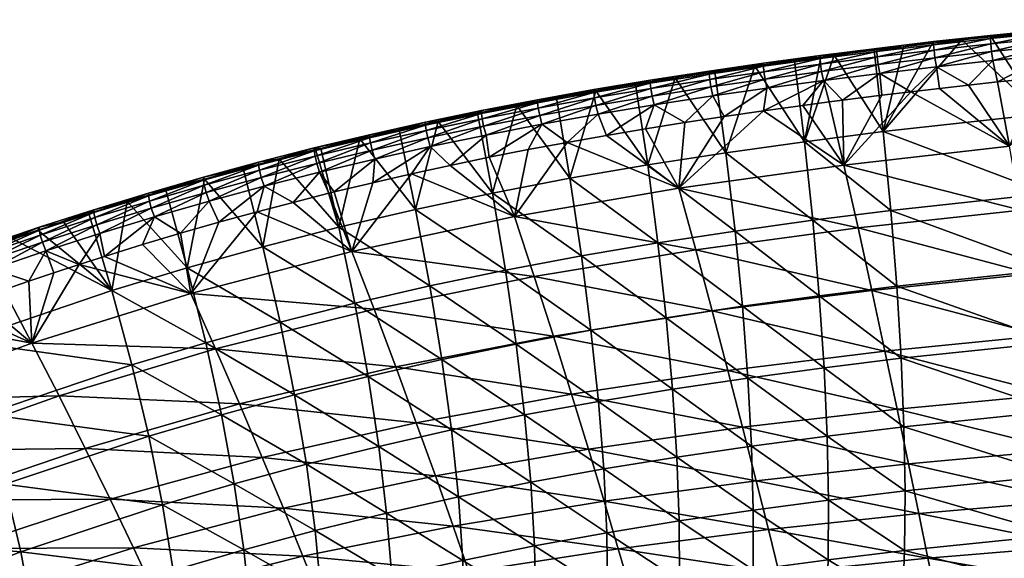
# Model space of a CAD drawing. Header units: millimetres. Extents: x -296 to 288, y -759 to -173.
# Tile 157 of 224: x -138 to -58, y -219 to -175. Entities that reach past the tile are written whole.
import ezdxf

# ---------------------------------------------------------------- set-up
doc = ezdxf.new("R2010")
doc.units = ezdxf.units.MM
doc.header["$MEASUREMENT"] = 0
doc.layers.add('Výchozí', color=7, linetype='Continuous', true_color=0x000000)

msp = doc.modelspace()

# ---------------------------------------------------------------- meshes
at = {"layer": 'Výchozí'}
mesh = msp.add_polyface(dxfattribs=at)
corners = [(-49.128, -175.449, 196.227), (-55.017, -182.677, 173.296), (-52.369, -175.739, 196.226), (-49.897, -175.652, 198.96), (-45.281, -175.016, 198.092), (-49.897, -175.4, 198.099), (-49.871, -176.096, 199.729), (-45.281, -175.268, 198.951), (-49.815, -176.707, 200.365), (-45.257, -175.713, 199.723), (-49.723, -177.445, 200.832), (-45.206, -176.325, 200.36), (-54.51, -176.076, 198.968), (-54.51, -175.825, 198.107), (-54.482, -176.519, 199.736), (-54.42, -177.129, 200.369), (-54.318, -177.866, 200.834), (-59.126, -176.541, 198.976), (-59.127, -176.291, 198.115), (-59.095, -176.983, 199.742), (-59.027, -177.592, 200.373), (-58.916, -178.327, 200.836), (-63.725, -177.046, 198.983), (-63.726, -176.795, 198.122), (-63.69, -177.487, 199.749), (-63.616, -178.093, 200.377), (-45.886, -175.179, 196.228), (-49.128, -175.449, 196.227), (-55.608, -176.05, 196.225), (-52.369, -175.739, 196.226), (-55.608, -176.05, 196.225), (-59.061, -176.403, 196.224), (-61.433, -176.659, 196.223), (-63.804, -176.925, 196.222)]
mesh.append_faces([[corners[k] for k in face] for face in [(0, 1, 2, 2), (3, 4, 5, 5), (6, 7, 3, 3), (8, 9, 6, 6), (10, 11, 8, 8), (12, 3, 5, 5), (12, 5, 13, 13), (14, 6, 3, 3), (14, 3, 12, 12), (15, 8, 6, 6), (15, 6, 14, 14), (16, 10, 8, 8), (16, 8, 15, 15), (17, 12, 13, 13), (17, 13, 18, 18), (19, 14, 12, 12), (19, 12, 17, 17), (20, 15, 14, 14), (20, 14, 19, 19), (21, 16, 15, 15), (22, 17, 18, 18), (22, 18, 23, 23), (24, 19, 17, 17), (24, 17, 22, 22), (25, 20, 19, 19), (25, 19, 24, 24), (26, 27, 5, 5), (28, 13, 29, 29), (30, 13, 28, 28), (13, 5, 27, 27), (13, 27, 29, 29), (18, 13, 30, 30), (18, 30, 31, 31), (18, 31, 32, 32), (23, 32, 33, 33), (23, 18, 32, 32)]])
mesh = msp.add_polyface(dxfattribs=at)
corners = [(-67.661, -201.879, 198.666), (-54.112, -205.38, 196.685), (-54.911, -200.603, 198.767), (-68.723, -196.953, 200.128), (-55.764, -195.594, 200.21), (-69.837, -191.887, 200.929), (-56.659, -190.442, 200.984), (-70.992, -186.789, 201.13), (-57.587, -185.258, 201.152), (-63.234, -180.578, 201.199), (-65.578, -180.852, 201.198), (-58.54, -180.062, 201.201), (-60.888, -180.315, 201.2), (-55.121, -179.714, 201.202), (-55.122, -179.714, 201.202), (-51.913, -179.407, 201.203), (-55.121, -179.714, 201.202), (-54.531, -189.088, 148.662), (-67.805, -184.087, 173.326), (-55.017, -182.677, 173.296), (-54.15, -195.25, 122.56), (-67.195, -190.465, 148.729), (-53.874, -201.129, 95.227), (-66.358, -202.445, 95.371), (-66.712, -196.594, 122.665), (-53.702, -206.692, 66.897), (-41.839, -188.018, 148.61), (-41.561, -194.207, 122.48), (-41.362, -200.109, 95.117), (-59.061, -176.403, 196.224), (-61.433, -176.659, 196.223), (-55.608, -176.05, 196.225), (-55.608, -176.05, 196.225), (-52.369, -175.739, 196.226), (-61.433, -176.659, 196.223), (-58.916, -178.327, 200.836), (-54.42, -177.129, 200.369), (-59.027, -177.592, 200.373), (-63.496, -178.828, 200.837), (-63.616, -178.093, 200.377), (-49.723, -177.445, 200.832), (-54.318, -177.866, 200.834), (-51.913, -179.407, 201.203), (-55.121, -179.714, 201.202), (-55.122, -179.714, 201.202), (-58.54, -180.062, 201.201), (-55.122, -179.714, 201.202), (-60.888, -180.315, 201.2), (-58.54, -180.062, 201.201), (-63.234, -180.578, 201.199), (-60.888, -180.315, 201.2)]
mesh.append_faces([[corners[k] for k in face] for face in [(0, 1, 2, 2), (3, 0, 2, 2), (3, 2, 4, 4), (5, 3, 4, 4), (5, 4, 6, 6), (7, 6, 8, 8), (8, 9, 10, 10), (11, 12, 8, 8), (9, 8, 12, 12), (13, 14, 8, 8), (8, 14, 11, 11), (8, 15, 16, 16), (17, 18, 19, 19), (20, 21, 17, 17), (22, 23, 24, 24), (22, 24, 20, 20), (25, 23, 22, 22), (26, 17, 19, 19), (27, 20, 17, 17), (28, 22, 20, 20), (29, 19, 30, 30), (31, 19, 32, 32), (33, 19, 31, 31), (32, 19, 29, 29), (34, 19, 18, 18), (35, 36, 37, 37), (38, 35, 37, 37), (38, 37, 39, 39), (40, 41, 42, 42), (41, 43, 42, 42), (41, 44, 43, 43), (41, 35, 45, 45), (41, 45, 46, 46), (35, 47, 48, 48), (38, 47, 35, 35), (38, 49, 50, 50)]])
mesh = msp.add_polyface(dxfattribs=at)
corners = [(-72.179, -181.677, 201.196), (-70.992, -186.789, 201.13), (-71.115, -181.539, 201.196), (-74.307, -181.96, 201.195), (-67.921, -181.136, 201.197), (-65.578, -180.852, 201.198), (-66.174, -177.203, 196.221), (-67.805, -184.087, 173.326), (-68.542, -177.49, 196.22), (-71.77, -177.899, 196.219), (-61.433, -176.659, 196.223), (-63.804, -176.925, 196.222), (-63.804, -176.925, 196.222), (-71.77, -177.899, 196.219), (-74.189, -184.906, 173.343), (-68.326, -177.59, 198.991), (-63.725, -177.046, 198.983), (-63.726, -176.795, 198.122), (-68.327, -177.341, 198.129), (-68.288, -178.03, 199.755), (-63.69, -177.487, 199.749), (-68.208, -178.635, 200.381), (-63.616, -178.093, 200.377), (-68.077, -179.368, 200.839), (-63.496, -178.828, 200.837), (-72.922, -178.173, 198.999), (-72.924, -177.924, 198.137), (-72.881, -178.612, 199.761), (-72.794, -179.215, 200.385), (-72.653, -179.946, 200.841), (-63.804, -176.925, 196.222), (-66.174, -177.203, 196.221), (-68.542, -177.49, 196.22), (-71.77, -177.899, 196.219), (-68.542, -177.49, 196.22), (-72.846, -178.039, 196.219), (-65.578, -180.852, 201.198), (-63.234, -180.578, 201.199), (-67.921, -181.136, 201.197), (-71.115, -181.539, 201.196), (-67.921, -181.136, 201.197), (-72.179, -181.677, 201.196), (-71.115, -181.539, 201.196)]
mesh.append_faces([[corners[k] for k in face] for face in [(0, 1, 2, 2), (0, 3, 1, 1), (2, 1, 4, 4), (4, 1, 5, 5), (6, 7, 8, 8), (8, 7, 9, 9), (10, 7, 11, 11), (12, 7, 6, 6), (13, 7, 14, 14), (15, 16, 17, 17), (15, 17, 18, 18), (19, 20, 16, 16), (19, 16, 15, 15), (21, 22, 20, 20), (21, 20, 19, 19), (23, 24, 22, 22), (23, 22, 21, 21), (25, 15, 18, 18), (25, 18, 26, 26), (27, 19, 15, 15), (27, 15, 25, 25), (28, 21, 19, 19), (28, 19, 27, 27), (29, 23, 21, 21), (29, 21, 28, 28), (17, 30, 31, 31), (32, 33, 26, 26), (34, 26, 18, 18), (26, 33, 35, 35), (18, 31, 34, 34), (17, 31, 18, 18), (24, 23, 36, 36), (24, 36, 37, 37), (23, 38, 36, 36), (39, 40, 23, 23), (39, 23, 29, 29), (29, 41, 42, 42)]])
mesh = msp.add_polyface(dxfattribs=at)
corners = [(-74.307, -181.96, 201.195), (-70.992, -186.789, 201.13), (-74.307, -181.96, 201.195), (-84.364, -188.658, 201.104), (-77.497, -182.401, 201.193), (-80.686, -182.863, 201.192), (-81.439, -179.241, 196.215), (-78.219, -178.773, 196.216), (-80.552, -185.801, 173.362), (-74.996, -178.326, 196.218), (-74.189, -184.906, 173.343), (-74.996, -178.326, 196.218), (-71.77, -177.899, 196.219), (-72.846, -178.039, 196.219), (-77.513, -178.794, 199.006), (-72.922, -178.173, 198.999), (-72.924, -177.924, 198.137), (-77.516, -178.546, 198.144), (-77.469, -179.231, 199.767), (-72.881, -178.612, 199.761), (-77.376, -179.833, 200.389), (-72.794, -179.215, 200.385), (-77.226, -180.562, 200.842), (-72.653, -179.946, 200.841), (-81.91, -179.429, 199.013), (-81.913, -179.181, 198.15), (-81.864, -179.864, 199.772), (-81.765, -180.464, 200.392), (-81.606, -181.192, 200.843), (-72.846, -178.039, 196.219), (-74.996, -178.326, 196.218), (-74.996, -178.326, 196.218), (-78.219, -178.773, 196.216), (-80.686, -182.863, 201.192), (-77.497, -182.401, 201.193), (-74.307, -181.96, 201.195), (-74.307, -181.96, 201.195), (-74.307, -181.96, 201.195), (-74.307, -181.96, 201.195), (-72.179, -181.677, 201.196)]
mesh.append_faces([[corners[k] for k in face] for face in [(0, 1, 2, 2), (3, 4, 5, 5), (0, 4, 1, 1), (6, 7, 8, 8), (9, 10, 7, 7), (11, 10, 9, 9), (12, 10, 13, 13), (13, 10, 11, 11), (10, 8, 7, 7), (14, 15, 16, 16), (14, 16, 17, 17), (18, 19, 15, 15), (18, 15, 14, 14), (20, 21, 19, 19), (20, 19, 18, 18), (22, 23, 21, 21), (22, 21, 20, 20), (24, 14, 17, 17), (24, 17, 25, 25), (26, 18, 14, 14), (26, 14, 24, 24), (27, 20, 18, 18), (27, 18, 26, 26), (28, 22, 20, 20), (28, 20, 27, 27), (16, 29, 30, 30), (17, 31, 32, 32), (32, 25, 17, 17), (16, 30, 31, 31), (16, 31, 17, 17), (22, 28, 33, 33), (22, 33, 34, 34), (23, 22, 34, 34), (23, 34, 35, 35), (23, 36, 37, 37), (38, 39, 23, 23)]])
mesh = msp.add_polyface(dxfattribs=at)
corners = [(-84.364, -188.658, 201.104), (-80.686, -182.863, 201.192), (-83.873, -183.348, 201.19), (-80.686, -182.863, 201.192), (-80.686, -182.863, 201.192), (-84.655, -179.732, 196.213), (-86.886, -186.783, 173.382), (-87.868, -180.247, 196.211), (-81.439, -179.241, 196.215), (-80.552, -185.801, 173.362), (-81.439, -179.241, 196.215), (-91.076, -180.789, 196.209), (-86.676, -180.166, 199.02), (-81.91, -179.429, 199.013), (-81.913, -179.181, 198.15), (-86.679, -179.919, 198.157), (-86.627, -180.6, 199.778), (-81.864, -179.864, 199.772), (-86.523, -181.198, 200.395), (-81.765, -180.464, 200.392), (-86.354, -181.924, 200.844), (-81.606, -181.192, 200.843), (-91.246, -180.926, 199.027), (-91.248, -180.681, 198.164), (-91.194, -181.359, 199.783), (-91.085, -181.955, 200.398), (-90.907, -182.679, 200.845), (-95.45, -183.49, 200.846), (-81.439, -179.241, 196.215), (-81.439, -179.241, 196.215), (-78.219, -178.773, 196.216), (-81.439, -179.241, 196.215), (-84.655, -179.732, 196.213), (-87.868, -180.247, 196.211), (-87.868, -180.247, 196.211), (-91.076, -180.789, 196.209), (-90.236, -184.391, 201.187), (-87.056, -183.856, 201.188), (-93.41, -184.953, 201.185), (-90.236, -184.391, 201.187), (-83.873, -183.348, 201.19), (-80.686, -182.863, 201.192), (-80.686, -182.863, 201.192), (-87.056, -183.856, 201.188), (-83.873, -183.348, 201.19)]
mesh.append_faces([[corners[k] for k in face] for face in [(0, 1, 2, 2), (0, 3, 4, 4), (5, 6, 7, 7), (8, 9, 10, 10), (10, 9, 5, 5), (7, 6, 11, 11), (12, 13, 14, 14), (12, 14, 15, 15), (16, 17, 13, 13), (16, 13, 12, 12), (18, 19, 17, 17), (18, 17, 16, 16), (20, 21, 19, 19), (20, 19, 18, 18), (22, 12, 15, 15), (22, 15, 23, 23), (24, 16, 12, 12), (24, 12, 22, 22), (25, 18, 16, 16), (25, 16, 24, 24), (26, 20, 18, 18), (26, 18, 25, 25), (27, 26, 25, 25), (14, 28, 29, 29), (30, 31, 14, 14), (15, 32, 33, 33), (34, 35, 23, 23), (33, 23, 15, 15), (14, 29, 32, 32), (14, 32, 15, 15), (20, 26, 36, 36), (20, 36, 37, 37), (26, 38, 39, 39), (21, 20, 40, 40), (21, 40, 41, 41), (41, 42, 21, 21), (43, 44, 20, 20)]])
mesh = msp.add_polyface(dxfattribs=at)
corners = [(-80.382, -203.437, 198.542), (-66.668, -206.577, 196.572), (-67.661, -201.879, 198.666), (-93.06, -205.342, 198.395), (-79.195, -208.037, 196.436), (-81.651, -198.614, 200.028), (-68.723, -196.953, 200.128), (-94.529, -200.649, 199.908), (-82.983, -193.652, 200.863), (-69.837, -191.887, 200.929), (-70.992, -186.789, 201.13), (-56.659, -190.442, 200.984), (-84.364, -188.658, 201.104), (-77.497, -182.401, 201.193), (-83.873, -183.348, 201.19), (-87.056, -183.856, 201.188), (-57.587, -185.258, 201.152), (-65.578, -180.852, 201.198), (-79.811, -192.139, 148.81), (-86.056, -193.095, 148.855), (-86.886, -186.783, 173.382), (-80.552, -185.801, 173.362), (-79.217, -198.229, 122.793), (-85.382, -199.159, 122.865), (-78.771, -204.045, 95.549), (-84.867, -204.951, 95.649), (-78.478, -209.56, 67.315), (-73.52, -191.266, 148.767), (-74.189, -184.906, 173.343), (-72.988, -197.377, 122.727), (-72.595, -203.212, 95.457), (-72.342, -208.742, 67.194), (-67.195, -190.465, 148.729), (-67.805, -184.087, 173.326), (-66.712, -196.594, 122.665), (-66.358, -202.445, 95.371), (-66.133, -207.986, 67.084), (-54.531, -189.088, 148.662), (-54.15, -195.25, 122.56), (-84.655, -179.732, 196.213)]
mesh.append_faces([[corners[k] for k in face] for face in [(0, 1, 2, 2), (3, 4, 0, 0), (5, 0, 2, 2), (5, 2, 6, 6), (7, 0, 5, 5), (8, 5, 6, 6), (8, 6, 9, 9), (10, 9, 11, 11), (12, 8, 9, 9), (12, 9, 10, 10), (10, 13, 12, 12), (12, 14, 15, 15), (16, 17, 10, 10), (18, 19, 20, 20), (18, 20, 21, 21), (22, 23, 19, 19), (22, 19, 18, 18), (24, 25, 23, 23), (24, 23, 22, 22), (26, 25, 24, 24), (27, 18, 21, 21), (27, 21, 28, 28), (29, 22, 18, 18), (29, 18, 27, 27), (30, 24, 22, 22), (30, 22, 29, 29), (31, 24, 30, 30), (32, 27, 28, 28), (32, 28, 33, 33), (34, 29, 27, 27), (34, 27, 32, 32), (35, 30, 29, 29), (35, 29, 34, 34), (36, 30, 35, 35), (37, 32, 33, 33), (38, 34, 32, 32), (39, 21, 20, 20)]])
mesh = msp.add_polyface(dxfattribs=at)
corners = [(-96.072, -195.821, 200.784), (-94.529, -200.649, 199.908), (-81.651, -198.614, 200.028), (-82.983, -193.652, 200.863), (-109.038, -198.478, 200.691), (-107.295, -203.135, 199.769), (-97.672, -190.958, 201.072), (-84.364, -188.658, 201.104), (-110.847, -193.785, 201.034), (-90.236, -184.391, 201.187), (-87.056, -183.856, 201.188), (-93.41, -184.953, 201.185), (-96.578, -185.544, 201.183), (-99.737, -186.166, 201.181), (-93.41, -184.953, 201.185), (-93.41, -184.953, 201.185), (-102.887, -186.819, 201.179), (-106.029, -187.505, 201.177), (-98.418, -195.306, 148.958), (-104.542, -196.588, 149.018), (-105.7, -190.382, 173.455), (-99.462, -189.061, 173.428), (-97.546, -201.304, 123.029), (-103.569, -202.55, 123.124), (-92.255, -194.145, 148.904), (-93.189, -187.865, 173.404), (-91.482, -200.177, 122.943), (-86.056, -193.095, 148.855), (-86.886, -186.783, 173.382), (-85.382, -199.159, 122.865), (-103.856, -183.251, 196.202), (-91.076, -180.789, 196.209), (-97.478, -181.958, 196.205), (-95.45, -183.49, 200.846), (-99.981, -184.362, 200.847), (-99.737, -186.166, 201.181), (-96.578, -185.544, 201.183), (-104.497, -185.299, 200.847), (-102.887, -186.819, 201.179), (-99.737, -186.166, 201.181), (-93.41, -184.953, 201.185), (-93.41, -184.953, 201.185)]
mesh.append_faces([[corners[k] for k in face] for face in [(0, 1, 2, 2), (0, 2, 3, 3), (4, 5, 1, 1), (4, 1, 0, 0), (6, 0, 3, 3), (6, 3, 7, 7), (8, 4, 0, 0), (8, 0, 6, 6), (9, 7, 10, 10), (11, 7, 9, 9), (6, 12, 13, 13), (6, 14, 15, 15), (6, 13, 16, 16), (17, 6, 16, 16), (15, 12, 6, 6), (11, 6, 7, 7), (18, 19, 20, 20), (18, 20, 21, 21), (22, 23, 19, 19), (22, 19, 18, 18), (24, 18, 21, 21), (24, 21, 25, 25), (26, 22, 18, 18), (26, 18, 24, 24), (27, 24, 25, 25), (27, 25, 28, 28), (29, 26, 24, 24), (29, 24, 27, 27), (30, 21, 20, 20), (31, 28, 25, 25), (25, 21, 32, 32), (33, 34, 35, 35), (33, 35, 36, 36), (34, 37, 38, 38), (34, 38, 39, 39), (33, 40, 41, 41)]])
mesh = msp.add_polyface(dxfattribs=at)
corners = [(-100.67, -182.588, 196.203), (-99.462, -189.061, 173.428), (-103.856, -183.251, 196.202), (-97.478, -181.958, 196.205), (-94.28, -181.358, 196.207), (-93.189, -187.865, 173.404), (-94.28, -181.358, 196.207), (-91.076, -180.789, 196.209), (-95.805, -181.743, 199.034), (-91.246, -180.926, 199.027), (-91.248, -180.681, 198.164), (-95.808, -181.499, 198.17), (-95.752, -182.174, 199.789), (-91.194, -181.359, 199.783), (-95.637, -182.768, 200.401), (-91.085, -181.955, 200.398), (-95.45, -183.49, 200.846), (-100.355, -182.621, 199.041), (-100.357, -182.378, 198.176), (-100.298, -183.05, 199.794), (-100.177, -183.642, 200.404), (-99.981, -184.362, 200.847), (-104.891, -183.564, 199.047), (-104.831, -183.991, 199.799), (-104.704, -184.581, 200.407), (-104.497, -185.299, 200.847), (-91.076, -180.789, 196.209), (-94.28, -181.358, 196.207), (-91.076, -180.789, 196.209), (-94.28, -181.358, 196.207), (-97.478, -181.958, 196.205), (-100.67, -182.588, 196.203), (-100.67, -182.588, 196.203), (-103.856, -183.251, 196.202), (-104.895, -183.323, 198.183), (-90.907, -182.679, 200.845), (-93.41, -184.953, 201.185), (-96.578, -185.544, 201.183), (-93.41, -184.953, 201.185)]
mesh.append_faces([[corners[k] for k in face] for face in [(0, 1, 2, 2), (3, 1, 0, 0), (4, 5, 3, 3), (6, 5, 4, 4), (7, 5, 6, 6), (8, 9, 10, 10), (8, 10, 11, 11), (12, 13, 9, 9), (12, 9, 8, 8), (14, 15, 13, 13), (14, 13, 12, 12), (16, 15, 14, 14), (17, 8, 11, 11), (17, 11, 18, 18), (19, 12, 8, 8), (19, 8, 17, 17), (20, 14, 12, 12), (20, 12, 19, 19), (21, 16, 14, 14), (21, 14, 20, 20), (22, 17, 18, 18), (23, 19, 17, 17), (24, 20, 19, 19), (24, 19, 23, 23), (25, 21, 20, 20), (25, 20, 24, 24), (26, 27, 11, 11), (28, 11, 10, 10), (11, 27, 29, 29), (18, 30, 31, 31), (32, 33, 34, 34), (31, 34, 18, 18), (18, 11, 30, 30), (29, 30, 11, 11), (35, 16, 36, 36), (37, 38, 16, 16)]])
mesh = msp.add_polyface(dxfattribs=at)
corners = [(-112.291, -188.974, 201.171), (-110.847, -193.785, 201.034), (-112.291, -188.974, 201.171), (-111.901, -191.83, 173.483), (-113.789, -185.543, 196.193), (-113.368, -185.439, 196.194), (-113.368, -185.439, 196.194), (-110.205, -184.676, 196.197), (-107.034, -183.947, 196.2), (-105.7, -190.382, 173.455), (-103.856, -183.251, 196.202), (-104.891, -183.564, 199.047), (-100.357, -182.378, 198.176), (-104.895, -183.323, 198.183), (-104.831, -183.991, 199.799), (-100.355, -182.621, 199.041), (-109.413, -184.575, 199.054), (-109.418, -184.335, 198.189), (-109.35, -184.999, 199.804), (-109.215, -185.586, 200.41), (-104.704, -184.581, 200.407), (-108.998, -186.302, 200.848), (-104.497, -185.299, 200.847), (-113.905, -185.648, 199.058), (-113.911, -185.41, 198.193), (-113.838, -186.071, 199.807), (-113.697, -186.654, 200.411), (-113.47, -187.368, 200.846), (-103.856, -183.251, 196.202), (-107.034, -183.947, 196.2), (-110.205, -184.676, 196.197), (-109.163, -188.223, 201.175), (-106.029, -187.505, 201.177), (-102.887, -186.819, 201.179), (-112.291, -188.974, 201.171), (-109.163, -188.223, 201.175), (-113.368, -185.439, 196.194), (-112.291, -188.974, 201.171), (-112.291, -188.974, 201.171), (-112.707, -189.077, 201.171), (-112.291, -188.974, 201.171)]
mesh.append_faces([[corners[k] for k in face] for face in [(0, 1, 2, 2), (3, 4, 5, 5), (3, 6, 7, 7), (8, 9, 7, 7), (9, 3, 7, 7), (3, 5, 6, 6), (9, 8, 10, 10), (11, 12, 13, 13), (14, 15, 11, 11), (16, 11, 13, 13), (16, 13, 17, 17), (18, 14, 11, 11), (18, 11, 16, 16), (19, 20, 14, 14), (19, 14, 18, 18), (21, 22, 20, 20), (21, 20, 19, 19), (23, 16, 17, 17), (23, 17, 24, 24), (25, 18, 16, 16), (25, 16, 23, 23), (26, 19, 18, 18), (26, 18, 25, 25), (27, 21, 19, 19), (27, 19, 26, 26), (13, 28, 29, 29), (17, 13, 29, 29), (17, 29, 30, 30), (22, 21, 31, 31), (22, 31, 32, 32), (22, 32, 33, 33), (21, 27, 34, 34), (21, 34, 35, 35), (24, 17, 30, 30), (24, 30, 36, 36), (27, 37, 38, 38), (27, 39, 40, 40)]])
mesh = msp.add_polyface(dxfattribs=at)
corners = [(-118.067, -193.407, 173.508), (-122.806, -187.927, 196.177), (-119.669, -187.064, 196.183), (-124.204, -195.117, 173.534), (-125.934, -188.824, 196.17), (-111.901, -191.83, 173.483), (-116.733, -186.289, 196.188), (-113.789, -185.543, 196.193), (-118.409, -186.796, 199.06), (-113.905, -185.648, 199.058), (-113.911, -185.41, 198.193), (-118.416, -186.56, 198.195), (-118.339, -187.216, 199.808), (-113.838, -186.071, 199.807), (-118.193, -187.798, 200.409), (-113.697, -186.654, 200.411), (-117.956, -188.508, 200.843), (-113.47, -187.368, 200.846), (-122.881, -188.008, 199.061), (-122.887, -187.773, 198.195), (-122.809, -188.426, 199.807), (-122.656, -189.005, 200.406), (-122.411, -189.713, 200.837), (-127.333, -189.289, 199.061), (-127.258, -189.705, 199.806), (-127.101, -190.281, 200.403), (-126.846, -190.986, 200.832), (-113.368, -185.439, 196.194), (-113.368, -185.439, 196.194), (-113.789, -185.543, 196.193), (-116.733, -186.289, 196.188), (-119.669, -187.064, 196.183), (-122.806, -187.927, 196.177), (-119.669, -187.064, 196.183), (-127.339, -189.056, 198.195), (-115.621, -189.812, 201.166), (-112.707, -189.077, 201.171), (-118.529, -190.578, 201.161), (-115.621, -189.812, 201.166)]
mesh.append_faces([[corners[k] for k in face] for face in [(0, 1, 2, 2), (3, 4, 1, 1), (5, 6, 7, 7), (0, 2, 6, 6), (5, 0, 6, 6), (8, 9, 10, 10), (8, 10, 11, 11), (12, 13, 9, 9), (12, 9, 8, 8), (14, 15, 13, 13), (14, 13, 12, 12), (16, 17, 15, 15), (16, 15, 14, 14), (18, 8, 11, 11), (18, 11, 19, 19), (20, 12, 8, 8), (20, 8, 18, 18), (21, 14, 12, 12), (21, 12, 20, 20), (22, 16, 14, 14), (22, 14, 21, 21), (23, 18, 19, 19), (24, 20, 18, 18), (25, 21, 20, 20), (26, 22, 21, 21), (10, 27, 28, 28), (10, 29, 30, 30), (10, 28, 29, 29), (31, 32, 19, 19), (33, 19, 11, 11), (32, 34, 19, 19), (11, 30, 33, 33), (11, 10, 30, 30), (17, 16, 35, 35), (17, 35, 36, 36), (16, 37, 38, 38)]])
mesh = msp.add_polyface(dxfattribs=at)
corners = [(-123.906, -197.191, 200.971), (-124.736, -192.316, 201.148), (-127.824, -193.236, 201.142), (-130.901, -194.191, 201.136), (-132.947, -194.847, 201.132), (-130.305, -196.962, 173.562), (-136.283, -192.065, 196.149), (-134.224, -191.386, 196.153), (-132.159, -190.722, 196.157), (-124.204, -195.117, 173.534), (-129.052, -189.756, 196.164), (-125.934, -188.824, 196.17), (-127.333, -189.289, 199.061), (-122.887, -187.773, 198.195), (-127.339, -189.056, 198.195), (-127.258, -189.705, 199.806), (-122.881, -188.008, 199.061), (-127.101, -190.281, 200.403), (-122.809, -188.426, 199.807), (-126.846, -190.986, 200.832), (-122.656, -189.005, 200.406), (-131.765, -190.639, 199.062), (-131.77, -190.408, 198.195), (-131.688, -191.053, 199.805), (-131.524, -191.626, 200.399), (-131.261, -192.329, 200.826), (-136.174, -192.061, 199.062), (-136.094, -192.472, 199.804), (-135.926, -193.042, 200.396), (-135.653, -193.743, 200.821), (-125.934, -188.824, 196.17), (-129.052, -189.756, 196.164), (-122.806, -187.927, 196.177), (-132.159, -190.722, 196.157), (-134.224, -191.386, 196.153), (-136.179, -191.832, 198.195), (-122.411, -189.713, 200.837), (-124.736, -192.316, 201.148), (-132.947, -194.847, 201.132), (-130.901, -194.191, 201.136), (-130.901, -194.191, 201.136), (-127.824, -193.236, 201.142), (-127.824, -193.236, 201.142), (-124.736, -192.316, 201.148), (-134.987, -195.518, 201.128)]
mesh.append_faces([[corners[k] for k in face] for face in [(0, 1, 2, 2), (3, 4, 0, 0), (0, 2, 3, 3), (5, 6, 7, 7), (5, 7, 8, 8), (9, 10, 11, 11), (5, 8, 10, 10), (9, 5, 10, 10), (12, 13, 14, 14), (15, 16, 12, 12), (17, 18, 15, 15), (19, 20, 17, 17), (21, 12, 14, 14), (21, 14, 22, 22), (23, 15, 12, 12), (23, 12, 21, 21), (24, 17, 15, 15), (24, 15, 23, 23), (25, 19, 17, 17), (25, 17, 24, 24), (26, 21, 22, 22), (27, 23, 21, 21), (28, 24, 23, 23), (29, 25, 24, 24), (14, 30, 31, 31), (32, 30, 14, 14), (22, 33, 34, 34), (22, 31, 33, 33), (35, 22, 34, 34), (14, 31, 22, 22), (36, 19, 37, 37), (25, 29, 38, 38), (25, 38, 39, 39), (19, 25, 40, 40), (19, 40, 41, 41), (42, 43, 19, 19), (29, 44, 38, 38)]])
mesh = msp.add_polyface(dxfattribs=at)
corners = [(-119.961, -206.142, 199.58), (-105.635, -207.662, 198.224), (-107.295, -203.135, 199.769), (-121.897, -201.685, 200.56), (-109.038, -198.478, 200.691), (-134.58, -205.497, 200.419), (-123.906, -197.191, 200.971), (-110.847, -193.785, 201.034), (-109.163, -188.223, 201.175), (-112.291, -188.974, 201.171), (-97.672, -190.958, 201.072), (-106.029, -187.505, 201.177), (-115.621, -189.812, 201.166), (-112.707, -189.077, 201.171), (-112.291, -188.974, 201.171), (-118.529, -190.578, 201.161), (-121.637, -191.43, 201.155), (-124.736, -192.316, 201.148), (-118.529, -190.578, 201.161), (-121.413, -207.016, 123.444), (-128.683, -202.976, 149.285), (-122.693, -201.183, 149.213), (-116.669, -199.522, 149.145), (-124.204, -195.117, 173.534), (-118.067, -193.407, 173.508), (-115.488, -205.4, 123.331), (-114.534, -211.031, 96.303), (-110.623, -197.992, 149.081), (-111.901, -191.83, 173.483), (-109.545, -203.914, 123.225), (-108.679, -209.582, 96.153), (-104.542, -196.588, 149.018), (-105.7, -190.382, 173.455), (-103.569, -202.55, 123.124), (-102.791, -208.253, 96.01), (-122.806, -187.927, 196.177), (-117.956, -188.508, 200.843), (-122.411, -189.713, 200.837), (-121.637, -191.43, 201.155), (-118.529, -190.578, 201.161), (-124.736, -192.316, 201.148), (-121.637, -191.43, 201.155)]
mesh.append_faces([[corners[k] for k in face] for face in [(0, 1, 2, 2), (3, 0, 2, 2), (3, 2, 4, 4), (5, 0, 3, 3), (6, 3, 4, 4), (6, 4, 7, 7), (8, 9, 7, 7), (10, 11, 7, 7), (12, 7, 13, 13), (14, 13, 7, 7), (15, 7, 12, 12), (11, 8, 7, 7), (16, 17, 6, 6), (6, 18, 16, 16), (15, 6, 7, 7), (19, 20, 21, 21), (22, 21, 23, 23), (22, 23, 24, 24), (25, 19, 21, 21), (25, 21, 22, 22), (26, 19, 25, 25), (27, 22, 24, 24), (27, 24, 28, 28), (29, 25, 22, 22), (29, 22, 27, 27), (30, 25, 29, 29), (31, 27, 28, 28), (31, 28, 32, 32), (33, 29, 27, 27), (33, 27, 31, 31), (34, 30, 29, 29), (34, 29, 33, 33), (23, 35, 24, 24), (36, 37, 38, 38), (36, 38, 39, 39), (37, 40, 41, 41)]])
mesh = msp.add_polyface(dxfattribs=at)
corners = [(-140.387, -193.471, 196.141), (-142.366, -201.061, 173.628), (-142.431, -194.198, 196.137), (-138.338, -192.76, 196.145), (-130.305, -196.962, 173.562), (-138.338, -192.76, 196.145), (-136.283, -192.065, 196.149), (-136.174, -192.061, 199.062), (-131.77, -190.408, 198.195), (-136.179, -191.832, 198.195), (-136.094, -192.472, 199.804), (-131.765, -190.639, 199.062), (-135.926, -193.042, 200.396), (-131.688, -191.053, 199.805), (-135.653, -193.743, 200.821), (-131.524, -191.626, 200.399), (-140.539, -193.547, 199.063), (-140.544, -193.319, 198.196), (-140.458, -193.955, 199.803), (-140.284, -194.523, 200.393), (-140.003, -195.221, 200.816), (-144.92, -195.117, 199.065), (-144.924, -194.891, 198.197), (-144.836, -195.523, 199.803), (-144.658, -196.088, 200.391), (-144.368, -196.783, 200.811), (-149.254, -196.75, 199.066), (-149.17, -197.154, 199.803), (-136.283, -192.065, 196.149), (-138.338, -192.76, 196.145), (-134.224, -191.386, 196.153), (-140.387, -193.471, 196.141), (-142.431, -194.198, 196.137), (-144.47, -194.94, 196.134), (-147.517, -196.081, 196.128), (-142.431, -194.198, 196.137), (-149.257, -196.526, 198.198), (-137.023, -196.206, 201.124), (-134.987, -195.518, 201.128)]
mesh.append_faces([[corners[k] for k in face] for face in [(0, 1, 2, 2), (1, 0, 3, 3), (4, 5, 6, 6), (7, 8, 9, 9), (10, 11, 7, 7), (12, 13, 10, 10), (14, 15, 12, 12), (16, 7, 9, 9), (16, 9, 17, 17), (18, 10, 7, 7), (18, 7, 16, 16), (19, 12, 10, 10), (19, 10, 18, 18), (20, 14, 12, 12), (20, 12, 19, 19), (21, 16, 17, 17), (21, 17, 22, 22), (23, 18, 16, 16), (23, 16, 21, 21), (24, 19, 18, 18), (24, 18, 23, 23), (25, 20, 19, 19), (25, 19, 24, 24), (26, 21, 22, 22), (27, 23, 21, 21), (9, 28, 29, 29), (9, 30, 28, 28), (17, 31, 32, 32), (22, 33, 34, 34), (22, 35, 33, 33), (17, 29, 31, 31), (22, 17, 32, 32), (9, 29, 17, 17), (34, 36, 22, 22), (14, 20, 37, 37), (14, 37, 38, 38)]])
mesh = msp.add_polyface(dxfattribs=at)
corners = [(-136.785, -201.211, 200.905), (-134.58, -205.497, 200.419), (-121.897, -201.685, 200.56), (-123.906, -197.191, 200.971), (-132.947, -194.847, 201.132), (-139.054, -196.908, 201.12), (-137.023, -196.206, 201.124), (-141.081, -197.627, 201.116), (-143.103, -198.362, 201.112), (-146.126, -199.493, 201.106), (-134.987, -195.518, 201.128), (-128.683, -202.976, 149.285), (-142.366, -201.061, 173.628), (-130.305, -196.962, 173.562), (-122.693, -201.183, 149.213), (-124.204, -195.117, 173.534), (-154.249, -205.7, 173.705), (-150.551, -197.257, 196.122), (-147.517, -196.081, 196.128), (-144.47, -194.94, 196.134), (-142.431, -194.198, 196.137), (-138.338, -192.76, 196.145), (-149.254, -196.75, 199.066), (-144.924, -194.891, 198.197), (-149.257, -196.526, 198.198), (-149.17, -197.154, 199.803), (-144.92, -195.117, 199.065), (-148.987, -197.716, 200.389), (-144.658, -196.088, 200.391), (-144.836, -195.523, 199.803), (-148.689, -198.409, 200.806), (-144.368, -196.783, 200.811), (-153.563, -198.449, 199.068), (-153.477, -198.851, 199.803), (-153.29, -199.411, 200.387), (-152.985, -200.101, 200.802), (-147.517, -196.081, 196.128), (-150.551, -197.257, 196.122), (-140.003, -195.221, 200.816), (-143.103, -198.362, 201.112), (-141.081, -197.627, 201.116), (-152.136, -201.855, 201.095), (-149.138, -200.658, 201.101), (-146.126, -199.493, 201.106), (-143.103, -198.362, 201.112), (-139.054, -196.908, 201.12), (-137.023, -196.206, 201.124), (-149.138, -200.658, 201.101), (-141.081, -197.627, 201.116), (-139.054, -196.908, 201.12)]
mesh.append_faces([[corners[k] for k in face] for face in [(0, 1, 2, 2), (0, 2, 3, 3), (4, 0, 3, 3), (5, 0, 6, 6), (0, 5, 7, 7), (8, 9, 0, 0), (8, 0, 7, 7), (4, 10, 0, 0), (6, 0, 10, 10), (11, 12, 13, 13), (14, 11, 13, 13), (14, 13, 15, 15), (12, 16, 17, 17), (12, 17, 18, 18), (12, 18, 19, 19), (19, 20, 12, 12), (13, 12, 21, 21), (22, 23, 24, 24), (25, 26, 22, 22), (27, 28, 29, 29), (27, 29, 25, 25), (30, 31, 28, 28), (30, 28, 27, 27), (32, 22, 24, 24), (33, 25, 22, 22), (34, 27, 25, 25), (35, 30, 27, 27), (24, 36, 37, 37), (38, 31, 39, 39), (38, 39, 40, 40), (30, 41, 42, 42), (31, 30, 43, 43), (31, 43, 44, 44), (38, 45, 46, 46), (30, 47, 43, 43), (48, 49, 38, 38)]])
mesh = msp.add_polyface(dxfattribs=at)
corners = [(-101.365, -219.746, 190.146), (-100.225, -223.073, 186.436), (-88.258, -221.328, 186.6), (-89.272, -217.878, 190.331), (-102.655, -216.035, 193.373), (-90.418, -214.028, 193.566), (-104.084, -211.978, 196.084), (-91.685, -209.82, 196.273), (-105.635, -207.662, 198.224), (-93.06, -205.342, 198.395), (-94.529, -200.649, 199.908), (-80.382, -203.437, 198.542), (-107.295, -203.135, 199.769), (-101.86, -218.819, 39.07), (-108.035, -214.985, 68.099), (-102.218, -213.681, 67.913), (-101.726, -223.652, 9.716), (-107.624, -220.11, 39.302), (-96.854, -207.038, 95.878), (-102.791, -208.253, 96.01), (-103.569, -202.55, 123.124), (-97.546, -201.304, 123.029), (-96.352, -212.489, 67.74), (-96.047, -217.639, 38.854), (-95.948, -222.471, 9.456), (-90.878, -205.941, 95.757), (-91.482, -200.177, 122.943), (-90.449, -211.415, 67.584), (-90.202, -216.579, 38.66), (-90.144, -221.411, 9.221), (-84.867, -204.951, 95.649), (-85.382, -199.159, 122.865), (-84.515, -210.448, 67.444), (-84.331, -215.626, 38.486), (-84.317, -220.461, 9.011)]
mesh.append_faces([[corners[k] for k in face] for face in [(0, 1, 2, 2), (0, 2, 3, 3), (4, 0, 3, 3), (4, 3, 5, 5), (6, 4, 5, 5), (6, 5, 7, 7), (8, 6, 7, 7), (8, 7, 9, 9), (10, 9, 11, 11), (12, 8, 9, 9), (12, 9, 10, 10), (13, 14, 15, 15), (16, 17, 13, 13), (18, 19, 20, 20), (18, 20, 21, 21), (22, 15, 19, 19), (22, 19, 18, 18), (23, 13, 15, 15), (23, 15, 22, 22), (24, 16, 13, 13), (24, 13, 23, 23), (25, 18, 21, 21), (25, 21, 26, 26), (27, 22, 18, 18), (27, 18, 25, 25), (28, 23, 22, 22), (28, 22, 27, 27), (29, 24, 23, 23), (29, 23, 28, 28), (30, 25, 26, 26), (30, 26, 31, 31), (32, 27, 25, 25), (32, 25, 30, 30), (33, 28, 27, 27), (33, 27, 32, 32), (34, 29, 28, 28)]])
mesh = msp.add_polyface(dxfattribs=at)
corners = [(-140.553, -221.579, 195.251), (-138.682, -225.077, 192.509), (-126.824, -221.491, 192.811), (-128.554, -217.799, 195.543), (-142.591, -217.855, 197.476), (-130.437, -213.868, 197.739), (-154.543, -222.39, 197.202), (-152.358, -225.902, 194.948), (-132.456, -209.743, 199.374), (-118.119, -210.473, 197.991), (-144.779, -213.947, 199.16), (-156.891, -218.703, 198.937), (-134.58, -205.497, 200.419), (-119.961, -206.142, 199.58), (-147.082, -209.923, 200.272), (-159.365, -214.907, 200.122), (-149.475, -205.858, 200.839), (-136.785, -201.211, 200.905), (-146.126, -199.493, 201.106), (-149.138, -200.658, 201.101), (-140.526, -206.963, 149.447), (-152.21, -211.483, 149.631), (-154.249, -205.7, 173.705), (-142.366, -201.061, 173.628), (-138.962, -212.646, 123.83), (-150.475, -217.061, 124.128), (-137.686, -218.116, 97.011), (-149.058, -222.444, 97.432), (-136.712, -223.373, 69.228), (-128.683, -202.976, 149.285), (-127.306, -208.762, 123.564), (-126.187, -214.316, 96.634), (-125.338, -219.634, 68.733), (-124.772, -224.714, 40.096), (-121.413, -207.016, 123.444), (-120.376, -212.61, 96.463)]
mesh.append_faces([[corners[k] for k in face] for face in [(0, 1, 2, 2), (0, 2, 3, 3), (4, 0, 3, 3), (4, 3, 5, 5), (6, 7, 0, 0), (6, 0, 4, 4), (8, 5, 9, 9), (10, 4, 5, 5), (10, 5, 8, 8), (11, 6, 4, 4), (11, 4, 10, 10), (12, 8, 13, 13), (14, 10, 8, 8), (14, 8, 12, 12), (15, 10, 14, 14), (16, 14, 12, 12), (16, 12, 17, 17), (17, 18, 16, 16), (18, 19, 16, 16), (20, 21, 22, 22), (20, 22, 23, 23), (24, 25, 21, 21), (24, 21, 20, 20), (26, 27, 25, 25), (26, 25, 24, 24), (28, 27, 26, 26), (29, 20, 23, 23), (30, 24, 20, 20), (30, 20, 29, 29), (31, 26, 24, 24), (31, 24, 30, 30), (32, 28, 26, 26), (32, 26, 31, 31), (33, 28, 32, 32), (34, 30, 29, 29), (35, 31, 30, 30)]])
mesh = msp.add_polyface(dxfattribs=at)
corners = [(-63.55, -221.748, 182.659), (-63.024, -224.308, 178.088), (-51.178, -223.391, 178.142), (-51.602, -220.796, 182.736), (-64.184, -218.64, 186.857), (-52.113, -217.642, 186.953), (-64.92, -215.027, 190.622), (-52.706, -213.972, 190.731), (-65.75, -210.992, 193.871), (-53.374, -209.87, 193.986), (-66.668, -206.577, 196.572), (-54.112, -205.38, 196.685), (-67.661, -201.879, 198.666), (-55.265, -225.693, 173.243), (-47.9, -225.188, 173.257), (-62.612, -226.276, 173.226), (-55.265, -225.693, 173.243), (-53.702, -206.692, 66.897), (-66.133, -207.986, 67.084), (-66.358, -202.445, 95.371), (-53.636, -211.905, 37.808), (-66.037, -213.188, 38.038), (-53.675, -216.736, 8.195), (-66.072, -218.021, 8.472), (-53.819, -221.152, -21.705), (-66.238, -222.455, -21.38), (-54.068, -225.118, -51.657), (-66.536, -226.46, -51.281), (-54.423, -228.602, -81.425), (-54.884, -231.571, -110.771), (-66.967, -230.005, -80.994), (-55.45, -233.991, -139.461), (-67.532, -233.061, -110.284), (-41.205, -210.914, 37.635), (-41.245, -215.745, 7.988), (-41.363, -220.147, -21.949), (-41.56, -224.084, -51.94), (-41.833, -227.521, -81.748), (-42.184, -230.421, -111.139), (-42.611, -232.748, -139.876), (-53.774, -231.46, 155.701), (-55.265, -225.693, 173.243), (-60.009, -231.921, 155.722), (-62.612, -226.276, 173.226), (-47.9, -225.188, 173.257)]
mesh.append_faces([[corners[k] for k in face] for face in [(0, 1, 2, 2), (0, 2, 3, 3), (4, 0, 3, 3), (4, 3, 5, 5), (6, 4, 5, 5), (6, 5, 7, 7), (8, 6, 7, 7), (8, 7, 9, 9), (10, 8, 9, 9), (10, 9, 11, 11), (12, 10, 11, 11), (13, 14, 2, 2), (15, 16, 1, 1), (16, 2, 1, 1), (17, 18, 19, 19), (20, 21, 18, 18), (20, 18, 17, 17), (22, 23, 21, 21), (22, 21, 20, 20), (24, 25, 23, 23), (24, 23, 22, 22), (26, 27, 25, 25), (26, 25, 24, 24), (28, 27, 26, 26), (29, 30, 28, 28), (31, 32, 29, 29), (33, 20, 17, 17), (34, 22, 20, 20), (35, 24, 22, 22), (36, 26, 24, 24), (37, 28, 26, 26), (38, 29, 28, 28), (39, 31, 29, 29), (40, 41, 42, 42), (41, 43, 42, 42), (40, 44, 41, 41)]])
mesh = msp.add_polyface(dxfattribs=at)
corners = [(-76.229, -219.859, 186.739), (-63.55, -221.748, 182.659), (-64.184, -218.64, 186.857), (-88.258, -221.328, 186.6), (-75.473, -222.909, 182.565), (-77.107, -216.316, 190.489), (-64.92, -215.027, 190.622), (-89.272, -217.878, 190.331), (-78.099, -212.362, 193.732), (-65.75, -210.992, 193.871), (-90.418, -214.028, 193.566), (-79.195, -208.037, 196.436), (-66.668, -206.577, 196.572), (-91.685, -209.82, 196.273), (-80.382, -203.437, 198.542), (-93.06, -205.342, 198.395), (-84.317, -220.461, 9.011), (-90.202, -216.579, 38.66), (-84.331, -215.626, 38.486), (-78.478, -209.56, 67.315), (-84.515, -210.448, 67.444), (-84.867, -204.951, 95.649), (-78.338, -214.749, 38.325), (-78.354, -219.585, 8.817), (-78.528, -224.042, -20.974), (-72.342, -208.742, 67.194), (-78.771, -204.045, 95.549), (-72.23, -213.938, 38.176), (-72.261, -218.773, 8.637), (-72.435, -223.219, -21.186), (-66.133, -207.986, 67.084), (-72.595, -203.212, 95.457), (-66.037, -213.188, 38.038), (-66.072, -218.021, 8.472), (-66.238, -222.455, -21.38)]
mesh.append_faces([[corners[k] for k in face] for face in [(0, 1, 2, 2), (3, 4, 0, 0), (5, 0, 2, 2), (5, 2, 6, 6), (7, 3, 0, 0), (7, 0, 5, 5), (8, 5, 6, 6), (8, 6, 9, 9), (10, 7, 5, 5), (10, 5, 8, 8), (11, 8, 9, 9), (11, 9, 12, 12), (13, 10, 8, 8), (13, 8, 11, 11), (14, 11, 12, 12), (15, 13, 11, 11), (16, 17, 18, 18), (19, 20, 21, 21), (22, 18, 20, 20), (22, 20, 19, 19), (23, 16, 18, 18), (23, 18, 22, 22), (24, 16, 23, 23), (25, 19, 26, 26), (27, 22, 19, 19), (27, 19, 25, 25), (28, 23, 22, 22), (28, 22, 27, 27), (29, 23, 28, 28), (30, 25, 31, 31), (32, 27, 25, 25), (32, 25, 30, 30), (33, 28, 27, 27), (33, 27, 32, 32), (34, 29, 28, 28), (34, 28, 33, 33)]])
mesh = msp.add_polyface(dxfattribs=at)
corners = [(-113.392, -222.027, 189.88), (-100.225, -223.073, 186.436), (-101.365, -219.746, 190.146), (-114.817, -218.48, 193.103), (-102.655, -216.035, 193.373), (-126.824, -221.491, 192.811), (-125.267, -224.87, 189.593), (-116.399, -214.601, 195.824), (-104.084, -211.978, 196.084), (-128.554, -217.799, 195.543), (-118.119, -210.473, 197.991), (-105.635, -207.662, 198.224), (-130.437, -213.868, 197.739), (-119.961, -206.142, 199.58), (-132.456, -209.743, 199.374), (-120.376, -212.61, 96.463), (-127.306, -208.762, 123.564), (-121.413, -207.016, 123.444), (-119.594, -217.958, 68.508), (-125.338, -219.634, 68.733), (-126.187, -214.316, 96.634), (-119.079, -223.053, 39.814), (-124.772, -224.714, 40.096), (-114.534, -211.031, 96.303), (-113.819, -216.406, 68.296), (-113.354, -221.516, 39.549), (-113.152, -226.351, 10.297), (-108.679, -209.582, 96.153), (-115.488, -205.4, 123.331), (-108.035, -214.985, 68.099), (-107.624, -220.11, 39.302), (-107.456, -224.944, 9.996), (-102.218, -213.681, 67.913), (-102.791, -208.253, 96.01), (-101.86, -218.819, 39.07), (-101.726, -223.652, 9.716)]
mesh.append_faces([[corners[k] for k in face] for face in [(0, 1, 2, 2), (3, 0, 2, 2), (3, 2, 4, 4), (5, 6, 0, 0), (5, 0, 3, 3), (7, 3, 4, 4), (7, 4, 8, 8), (9, 5, 3, 3), (9, 3, 7, 7), (10, 7, 8, 8), (10, 8, 11, 11), (12, 9, 7, 7), (12, 7, 10, 10), (13, 10, 11, 11), (14, 10, 13, 13), (15, 16, 17, 17), (18, 19, 20, 20), (18, 20, 15, 15), (21, 22, 19, 19), (21, 19, 18, 18), (23, 15, 17, 17), (24, 18, 15, 15), (24, 15, 23, 23), (25, 21, 18, 18), (25, 18, 24, 24), (26, 21, 25, 25), (27, 23, 28, 28), (29, 24, 23, 23), (29, 23, 27, 27), (30, 25, 24, 24), (30, 24, 29, 29), (31, 25, 30, 30), (32, 29, 27, 27), (32, 27, 33, 33), (34, 30, 29, 29), (35, 31, 30, 30)]])

doc.saveas('drawing.dxf')
